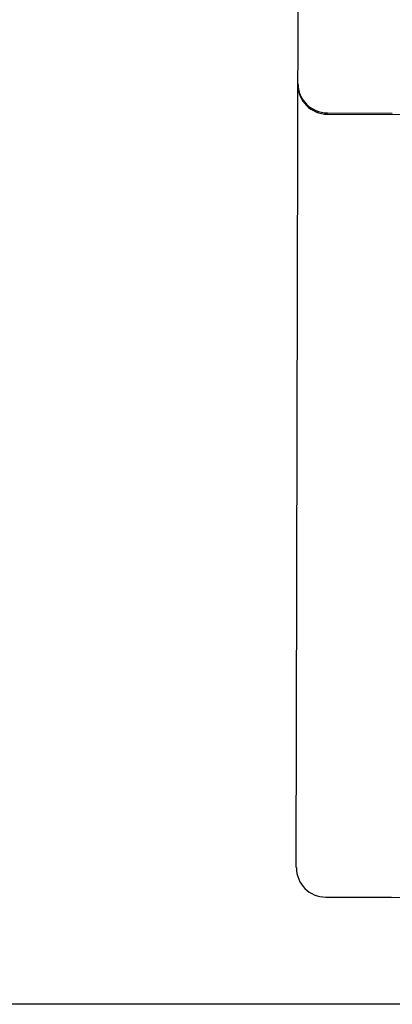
# Model space of a CAD drawing. Header units: inches. Extents: x 0 to 202, y 0 to 130.
# Tile 6 of 77: x 60.998 to 61.393, y 41.712 to 42.755. Entities that reach past the tile are written whole.
import ezdxf

# ---------------------------------------------------------------- set-up
doc = ezdxf.new("R2010")
doc.units = ezdxf.units.IN
doc.header["$LTSCALE"] = 11.091132
doc.header["$MEASUREMENT"] = 0
doc.linetypes.add('HIDDEN', pattern=[0.2, 0.1, -0.1])
doc.layers.get('0').update_dxf_attribs({"linetype": 'CONTINUOUS'})
doc.layers.add('02___PRT_ALL_AXES', color=7, linetype='CONTINUOUS')
doc.layers.add('DEFAULT_2', color=8, linetype='HIDDEN')

msp = doc.modelspace()

# ---------------------------------------------------------------- linework, layer by layer
at = {"color": 3, "linetype": 'Continuous'}
msp.add_line((64.5911, 41.7119), (41.7786, 41.7119), dxfattribs=at)
at = {"layer": '02___PRT_ALL_AXES', "color": 8, "linetype": 'HIDDEN'}
for p, q in [((61.324, 42.6567), (61.3928, 42.6565)), ((61.324, 42.6552), (62.1365, 42.6536)), ((61.3223, 41.8255), (61.3911, 41.8253)), ((61.3918, 41.8253), (61.5654, 41.825))]:
    msp.add_line(p, q, dxfattribs=at)
at = {"layer": 'DEFAULT_2', "color": 8, "linetype": 'HIDDEN'}
for p, q in [((61.2911, 41.8568), (61.295, 43.7521)), ((61.3915, 41.8253), (61.3918, 41.8253))]:
    msp.add_line(p, q, dxfattribs=at)
for centre, radius, start, end in [((61.3241, 42.6879), 0.0312, 179.8819, 269.8819), ((61.3241, 42.6865), 0.0312, 179.8819, 269.8819), ((61.3224, 41.8567), 0.0312, 179.8819, 269.8819), ((61.3911, 41.8503), 0.025, 269.8819, 270.8722)]:
    msp.add_arc(centre, radius, start, end, dxfattribs=at)

doc.saveas('drawing.dxf')
